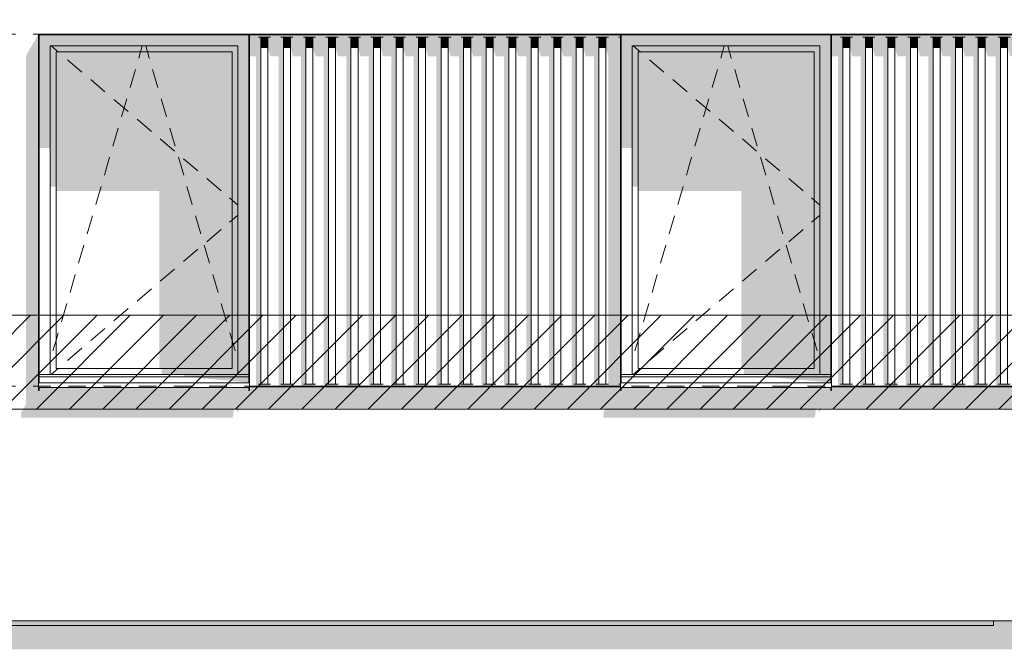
# Model space of a CAD drawing. Header units: millimetres. Extents: x -36476 to 2373, y -53000 to 10500.
# Tile 19 of 68: x -25732 to -21536, y 3438 to 6122. Entities that reach past the tile are written whole.
import ezdxf

# ---------------------------------------------------------------- set-up
doc = ezdxf.new("R2010")
doc.units = ezdxf.units.MM
doc.header["$MEASUREMENT"] = 0
doc.linetypes.add('_TIRET COURT 1', pattern=[150, 75, -75])
for name, color, linetype in [('Nouveau_0', 7, 'Continuous'), ('Nouveau_2D - Dessin général', 7, 'Continuous'), ('Nouveau__Constr - Poutres', 7, 'Continuous'), ('Nouveau__Murs ext - Bardages', 7, 'Continuous'), ('Nouveau__Murs ext - Périphériques', 7, 'Continuous'), ('Nouveau__Sols - Dalles', 7, 'Continuous'), ('Nouveau_Fenêtres Archicad', 7, 'Continuous')]:
    doc.layers.add(name, color=color, linetype=linetype)

# ---------------------------------------------------------------- blocks, each defined once
blk = doc.blocks.new('Élément de coupe_98')
at = {"layer": 'Nouveau__Murs ext - Périphériques', "linetype": 'Continuous', "lineweight": 13}
blk.add_hatch(color=7, dxfattribs=at).paths.add_polyline_path([(-25725.7, 4425.3), (-24825.7, 4425.3), (-24818.7, 4447.5), (-24824.5, 4447.5), (-24814.7, 4465.4), (-24807.7, 4465.4), (-24807.7, 4449.1), (-24804.7, 4449.1), (-24795.3, 4465.4), (-23234.7, 4465.4), (-23245.7, 4445.3), (-23245.7, 4425.3), (-22345.7, 4425.3), (-22338.7, 4447.5), (-22344.5, 4447.5), (-22334.7, 4465.4), (-22327.7, 4465.4), (-22327.7, 4449.1), (-22324.7, 4449.1), (-22315.3, 4465.4), (-20754.7, 4465.4), (-20765.7, 4445.3), (-20765.7, 4425.3), (-19962.5, 4425.3), (-20458.8, 3560), (-18941.4, 3560), (-18941.4, 6060), (-18961.4, 6060), (-18961.4, 4435), (-18981.4, 4435), (-18981.4, 6060), (-18978.9, 6060), (-18978.9, 6121.7), (-18989.4, 6121.7), (-19792.2, 4722.1), (-19792.2, 4540.6), (-19795.2, 4540.6), (-19795.2, 4553.4), (-20689.2, 4553.4), (-20689.2, 4540.6), (-20692.2, 4540.6), (-20692.2, 4557), (-22272.2, 4557), (-22272.2, 4540.6), (-22275.2, 4540.6), (-22275.2, 4553.4), (-23169.2, 4553.4), (-23169.2, 4540.6), (-23172.2, 4540.6), (-23172.2, 4557), (-24752.2, 4557), (-24752.2, 4540.6), (-24755.2, 4540.6), (-24755.2, 4553.4), (-25649.2, 4553.4), (-25649.2, 4540.6), (-25652.2, 4540.6), (-25652.2, 6060), (-25704.7, 5968.4), (-25704.7, 4483.8), (-25725.7, 4445.3)])
h = blk.add_hatch(color=7, dxfattribs=at)
h.paths.add_polyline_path([(-23172.2, 6057), (-24752.2, 6057), (-24752.2, 5965.4), (-24724.6, 5965.4), (-24724.6, 4560), (-24671.1, 4560), (-24663.5, 4568.7), (-24715.1, 4568.7), (-24715.1, 6047.1), (-24663.5, 6047.1), (-24663.5, 5965.4), (-24628.6, 5965.4), (-24628.6, 4560), (-24575.1, 4560), (-24567.5, 4568.7), (-24619.1, 4568.7), (-24619.1, 6047.1), (-24567.5, 6047.1), (-24567.5, 5965.4), (-24532.6, 5965.4), (-24532.6, 4560), (-24479.1, 4560), (-24471.5, 4568.7), (-24523.1, 4568.7), (-24523.1, 6047.1), (-24471.5, 6047.1), (-24471.5, 5965.4), (-24436.6, 5965.4), (-24436.6, 4560), (-24383.1, 4560), (-24375.5, 4568.7), (-24427.1, 4568.7), (-24427.1, 6047.1), (-24375.5, 6047.1), (-24375.5, 5965.4), (-24340.6, 5965.4), (-24340.6, 4560), (-24287.1, 4560), (-24279.5, 4568.7), (-24331.1, 4568.7), (-24331.1, 6047.1), (-24279.5, 6047.1), (-24279.5, 5965.4), (-24244.6, 5965.4), (-24244.6, 4560), (-24191.1, 4560), (-24183.5, 4568.7), (-24235.1, 4568.7), (-24235.1, 6047.1), (-24183.5, 6047.1), (-24183.5, 5965.4), (-24148.6, 5965.4), (-24148.6, 4560), (-24095.1, 4560), (-24087.5, 4568.7), (-24139.1, 4568.7), (-24139.1, 6047.1), (-24087.5, 6047.1), (-24087.5, 5965.4), (-24052.6, 5965.4), (-24052.6, 4560), (-23999.1, 4560), (-23991.5, 4568.7), (-24043.1, 4568.7), (-24043.1, 6047.1), (-23991.5, 6047.1), (-23991.5, 5965.4), (-23956.6, 5965.4), (-23956.6, 4560), (-23903.1, 4560), (-23895.5, 4568.7), (-23947.1, 4568.7), (-23947.1, 6047.1), (-23895.5, 6047.1), (-23895.5, 5965.4), (-23860.6, 5965.4), (-23860.6, 4560), (-23807.1, 4560), (-23799.5, 4568.7), (-23851.1, 4568.7), (-23851.1, 6047.1), (-23799.5, 6047.1), (-23799.5, 5965.4), (-23764.6, 5965.4), (-23764.6, 4560), (-23711.1, 4560), (-23703.5, 4568.7), (-23755.1, 4568.7), (-23755.1, 6047.1), (-23703.5, 6047.1), (-23703.5, 5965.4), (-23668.6, 5965.4), (-23668.6, 4560), (-23615.1, 4560), (-23607.5, 4568.7), (-23659.1, 4568.7), (-23659.1, 6047.1), (-23607.5, 6047.1), (-23607.5, 5965.4), (-23572.6, 5965.4), (-23572.6, 4560), (-23519.1, 4560), (-23511.5, 4568.7), (-23563.1, 4568.7), (-23563.1, 6047.1), (-23511.5, 6047.1), (-23511.5, 5965.4), (-23476.6, 5965.4), (-23476.6, 4560), (-23423.1, 4560), (-23415.5, 4568.7), (-23467.1, 4568.7), (-23467.1, 6047.1), (-23415.5, 6047.1), (-23415.5, 5965.4), (-23380.6, 5965.4), (-23380.6, 4560), (-23327.1, 4560), (-23319.5, 4568.7), (-23371.1, 4568.7), (-23371.1, 6047.1), (-23319.5, 6047.1), (-23319.5, 5965.4), (-23284.6, 5965.4), (-23284.6, 4560), (-23231.1, 4560), (-23224.7, 4567.3), (-23224.7, 4560), (-23172.2, 4560), (-23172.2, 4568.7), (-23179.1, 4568.7), (-23179.1, 6047.1), (-23172.2, 6047.1)])
h.paths.add_polyline_path([(-23223.5, 4568.7), (-23275.1, 4568.7), (-23275.1, 6047.1), (-23223.5, 6047.1)], flags=0)
h = blk.add_hatch(color=7, dxfattribs=at)
h.paths.add_polyline_path([(-22272.2, 6057), (-22272.2, 5965.4), (-22244.6, 5965.4), (-22244.6, 4560), (-22191.1, 4560), (-22183.5, 4568.7), (-22235.1, 4568.7), (-22235.1, 6047.1), (-22183.5, 6047.1), (-22183.5, 5965.4), (-22148.6, 5965.4), (-22148.6, 4560), (-22095.1, 4560), (-22087.5, 4568.7), (-22139.1, 4568.7), (-22139.1, 6047.1), (-22087.5, 6047.1), (-22087.5, 5965.4), (-22052.6, 5965.4), (-22052.6, 4560), (-21999.1, 4560), (-21991.5, 4568.7), (-22043.1, 4568.7), (-22043.1, 6047.1), (-21991.5, 6047.1), (-21991.5, 5965.4), (-21956.6, 5965.4), (-21956.6, 4560), (-21903.1, 4560), (-21895.5, 4568.7), (-21947.1, 4568.7), (-21947.1, 6047.1), (-21895.5, 6047.1), (-21895.5, 5965.4), (-21860.6, 5965.4), (-21860.6, 4560), (-21807.1, 4560), (-21799.5, 4568.7), (-21851.1, 4568.7), (-21851.1, 6047.1), (-21799.5, 6047.1), (-21799.5, 5965.4), (-21764.6, 5965.4), (-21764.6, 4560), (-21711.1, 4560), (-21703.5, 4568.7), (-21755.1, 4568.7), (-21755.1, 6047.1), (-21703.5, 6047.1), (-21703.5, 5965.4), (-21668.6, 5965.4), (-21668.6, 4560), (-21615.1, 4560), (-21607.5, 4568.7), (-21659.1, 4568.7), (-21659.1, 6047.1), (-21607.5, 6047.1), (-21607.5, 5965.4), (-21572.6, 5965.4), (-21572.6, 4560), (-21519.1, 4560), (-21511.5, 4568.7), (-21563.1, 4568.7), (-21563.1, 6047.1), (-21511.5, 6047.1), (-21511.5, 5965.4), (-21476.6, 5965.4), (-21476.6, 4560), (-21423.1, 4560), (-21415.5, 4568.7), (-21467.1, 4568.7), (-21467.1, 6047.1), (-21415.5, 6047.1), (-21415.5, 5965.4), (-21380.6, 5965.4), (-21380.6, 4560), (-21327.1, 4560), (-21319.5, 4568.7), (-21371.1, 4568.7), (-21371.1, 6047.1), (-21319.5, 6047.1), (-21319.5, 5965.4), (-21284.6, 5965.4), (-21284.6, 4560), (-21231.1, 4560), (-21223.5, 4568.7), (-21275.1, 4568.7), (-21275.1, 6047.1), (-21223.5, 6047.1), (-21223.5, 5965.4), (-21188.6, 5965.4), (-21188.6, 4560), (-21135.1, 4560), (-21127.5, 4568.7), (-21179.1, 4568.7), (-21179.1, 6047.1), (-21127.5, 6047.1), (-21127.5, 5965.4), (-21092.6, 5965.4), (-21092.6, 4560), (-21039.1, 4560), (-21031.5, 4568.7), (-21083.1, 4568.7), (-21083.1, 6047.1), (-21031.5, 6047.1), (-21031.5, 5965.4), (-20996.6, 5965.4), (-20996.6, 4560), (-20943.1, 4560), (-20935.5, 4568.7), (-20987.1, 4568.7), (-20987.1, 6047.1), (-20935.5, 6047.1), (-20935.5, 5965.4), (-20900.6, 5965.4), (-20900.6, 4560), (-20847.1, 4560), (-20839.5, 4568.7), (-20891.1, 4568.7), (-20891.1, 6047.1), (-20839.5, 6047.1), (-20839.5, 5965.4), (-20804.6, 5965.4), (-20804.6, 4560), (-20751.1, 4560), (-20744.7, 4567.3), (-20744.7, 4560), (-20692.2, 4560), (-20692.2, 4568.7), (-20699.1, 4568.7), (-20699.1, 6047.1), (-20692.2, 6047.1), (-20692.2, 6057)])
h.paths.add_polyline_path([(-20795.1, 4568.7), (-20795.1, 6047.1), (-20743.5, 6047.1), (-20743.5, 4568.7)], flags=0)
at = {"layer": 'Nouveau__Murs ext - Périphériques', "color": 7, "linetype": 'Continuous', "lineweight": 5}
blk.add_line((-19106.4, 3560), (-26957.6, 3560), dxfattribs=at)
blk = doc.blocks.new('Élément de coupe_104')
at = {"layer": 'Nouveau_0', "linetype": 'Continuous', "lineweight": 13}
blk.add_hatch(color=7, dxfattribs=at).paths.add_polyline_path([(-21332.6, 3560), (-21582.6, 3560), (-21582.6, 3437.9), (-21332.6, 3437.9)])
at = {"layer": 'Nouveau_0', "color": 7, "linetype": 'Continuous', "lineweight": 13}
blk.add_line((-21582.6, 3540), (-21582.6, 3560), dxfattribs=at)
blk = doc.blocks.new('Élément de coupe_114')
at = {"layer": 'Nouveau__Sols - Dalles', "linetype": 'Continuous', "lineweight": 13}
blk.add_hatch(color=7, dxfattribs=at).paths.add_polyline_path([(-26957.6, 3560), (-26957.6, 3540), (-21582.6, 3540), (-21582.6, 3560)])
blk = doc.blocks.new('Élément de coupe_119')
at = {"layer": 'Nouveau_Fenêtres Archicad', "linetype": 'Continuous', "lineweight": 13}
for points in [[(-24755.2, 6057), (-25649.2, 6057), (-25649.2, 6010), (-25602.2, 6010), (-24802.2, 6010), (-24755.2, 6010)], [(-25602.2, 6010), (-25649.2, 6010), (-25649.2, 5574.8), (-25602.2, 5574.8)], [(-25602.2, 5985), (-25577.2, 5985), (-24827.2, 5985), (-24802.2, 5985), (-24802.2, 6010), (-25602.2, 6010)], [(-24802.2, 6010), (-24802.2, 4610), (-24755.2, 4610), (-24755.2, 6010)], [(-25577.2, 5985), (-25602.2, 5985), (-25602.2, 5410), (-25577.2, 5410)], [(-25577.2, 5985), (-25577.2, 5391.7), (-25136.8, 5391.7), (-25136.8, 4635), (-24827.2, 4635), (-24827.2, 5985)], [(-24827.2, 5985), (-24827.2, 4635), (-24802.2, 4635), (-24802.2, 5985)], [(-24802.2, 4635), (-25126.3, 4635), (-25126.3, 4610), (-24802.2, 4610)], [(-25031.1, 4610), (-25031.1, 4600), (-24755.2, 4600), (-24755.2, 4610)], [(-25031.1, 4600), (-24755.2, 4575.3), (-24755.2, 4600)]]:
    blk.add_hatch(color=7, dxfattribs=at).paths.add_polyline_path(points)
at = {"layer": 'Nouveau_Fenêtres Archicad', "color": 7, "linetype": 'Continuous', "lineweight": 13}
for p, q in [((-25602.2, 6010), (-25602.2, 4610)), ((-24802.2, 6010), (-25602.2, 6010)), ((-25597.9, 6010), (-25568.6, 5985)), ((-25216.9, 5985), (-25209.6, 6010)), ((-25187.6, 5985), (-25194.9, 6010)), ((-24802.2, 4610), (-24802.2, 6010)), ((-25577.2, 5985), (-25577.2, 4635)), ((-24827.2, 5985), (-25577.2, 5985)), ((-25568.6, 5985), (-25566.4, 5983.1)), ((-25225, 5957.3), (-25224.7, 5958.2)), ((-25224.7, 5958.2), (-25216.9, 5985)), ((-25179.7, 5958.2), (-25187.6, 5985)), ((-25179.4, 5957.3), (-25179.7, 5958.2)), ((-24827.2, 4635), (-24827.2, 5985)), ((-25528.3, 5950.6), (-25467.4, 5898.7)), ((-25261.6, 5832.5), (-25239.1, 5909.3)), ((-25142.9, 5832.5), (-25165.4, 5909.3)), ((-25429.4, 5866.3), (-25368.5, 5814.4)), ((-25330.5, 5781.9), (-25269.6, 5730)), ((-25298.1, 5707.8), (-25275.6, 5784.5)), ((-25106.3, 5707.8), (-25128.8, 5784.5)), ((-25231.6, 5697.5), (-25170.7, 5645.6)), ((-25334.7, 5583), (-25312.2, 5659.8)), ((-25069.7, 5583), (-25092.2, 5659.8)), ((-25132.7, 5613.2), (-25071.8, 5561.3)), ((-25371.3, 5458.3), (-25348.8, 5535)), ((-25033.2, 5458.3), (-25055.7, 5535)), ((-25033.8, 5528.8), (-24972.9, 5476.9)), ((-24934.9, 5444.5), (-24874, 5392.5)), ((-25407.8, 5333.5), (-25385.3, 5410.3)), ((-24996.6, 5333.5), (-25019.1, 5410.3)), ((-24838.1, 5361.9), (-24827.2, 5352.6)), ((-24827.2, 5352.6), (-24802.2, 5331.3)), ((-24827.2, 5267.4), (-24802.2, 5288.7)), ((-25444.4, 5208.8), (-25421.9, 5285.5)), ((-24960, 5208.8), (-24982.5, 5285.5)), ((-24838.1, 5258.1), (-24827.2, 5267.4)), ((-24934.9, 5175.5), (-24874, 5227.5)), ((-25481, 5084), (-25458.5, 5160.8)), ((-24923.5, 5084), (-24946, 5160.8)), ((-25033.8, 5091.2), (-24972.9, 5143.1)), ((-25517.5, 4959.3), (-25495, 5036)), ((-25132.7, 5006.8), (-25071.8, 5058.7)), ((-24886.9, 4959.3), (-24909.4, 5036)), ((-25231.6, 4922.5), (-25170.7, 4974.4)), ((-25554.1, 4834.5), (-25531.6, 4911.3)), ((-24850.4, 4834.5), (-24872.9, 4911.3)), ((-25330.5, 4838.1), (-25269.6, 4890)), ((-25577.2, 4755.6), (-25568.2, 4786.5)), ((-25429.4, 4753.7), (-25368.5, 4805.6)), ((-24827.2, 4755.6), (-24836.3, 4786.5)), ((-25590.7, 4709.8), (-25577.2, 4755.6)), ((-24813.8, 4709.8), (-24827.2, 4755.6)), ((-25528.3, 4669.4), (-25467.4, 4721.3)), ((-25597.9, 4610), (-25568.6, 4635)), ((-25577.2, 4635), (-24827.2, 4635)), ((-25568.6, 4635), (-25566.4, 4636.9)), ((-25652.2, 4575.3), (-25652.2, 4573.4)), ((-25652.2, 4573.4), (-25652.2, 4553.4)), ((-24752.2, 4573.4), (-25652.2, 4573.4)), ((-24755.2, 4610), (-25649.2, 4610)), ((-24755.2, 4600), (-25649.2, 4600)), ((-24752.2, 4575.3), (-24752.2, 4573.4)), ((-24752.2, 4573.4), (-24752.2, 4553.4)), ((-24752.2, 4553.4), (-25652.2, 4553.4))]:
    blk.add_line(p, q, dxfattribs=at)
blk = doc.blocks.new('Élément de coupe_128')
at = {"layer": 'Nouveau_Fenêtres Archicad', "linetype": 'Continuous', "lineweight": 13}
for points in [[(-23169.2, 6057), (-23169.2, 6010), (-23122.2, 6010), (-22322.2, 6010), (-22275.2, 6010), (-22275.2, 6057)], [(-23122.2, 6010), (-23169.2, 6010), (-23169.2, 5574.8), (-23122.2, 5574.8)], [(-23122.2, 6010), (-23122.2, 5985), (-23097.2, 5985), (-22347.2, 5985), (-22322.2, 5985), (-22322.2, 6010)], [(-22322.2, 6010), (-22322.2, 4610), (-22275.2, 4610), (-22275.2, 6010)], [(-23122.2, 5985), (-23122.2, 5410), (-23097.2, 5410), (-23097.2, 5985)], [(-22347.2, 5985), (-23097.2, 5985), (-23097.2, 5391.7), (-22656.8, 5391.7), (-22656.8, 4635), (-22347.2, 4635)], [(-22347.2, 5985), (-22347.2, 4635), (-22322.2, 4635), (-22322.2, 5985)], [(-22322.2, 4635), (-22646.3, 4635), (-22646.3, 4610), (-22322.2, 4610)], [(-22551.1, 4610), (-22551.1, 4600), (-22275.2, 4600), (-22275.2, 4610)], [(-22551.1, 4600), (-22275.2, 4575.3), (-22275.2, 4600)]]:
    blk.add_hatch(color=7, dxfattribs=at).paths.add_polyline_path(points)
at = {"layer": 'Nouveau_Fenêtres Archicad', "color": 7, "linetype": 'Continuous', "lineweight": 13}
for p, q in [((-23122.2, 6010), (-23122.2, 4610)), ((-22322.2, 6010), (-23122.2, 6010)), ((-23117.9, 6010), (-23088.6, 5985)), ((-22736.9, 5985), (-22729.6, 6010)), ((-22707.6, 5985), (-22714.9, 6010)), ((-22322.2, 4610), (-22322.2, 6010)), ((-23097.2, 5985), (-23097.2, 4635)), ((-22347.2, 5985), (-23097.2, 5985)), ((-23088.6, 5985), (-23086.4, 5983.1)), ((-22745, 5957.3), (-22744.7, 5958.2)), ((-22744.7, 5958.2), (-22736.9, 5985)), ((-22699.7, 5958.2), (-22707.6, 5985)), ((-22699.4, 5957.3), (-22699.7, 5958.2)), ((-22347.2, 4635), (-22347.2, 5985)), ((-23048.3, 5950.6), (-22987.4, 5898.7)), ((-22781.6, 5832.5), (-22759.1, 5909.3)), ((-22662.9, 5832.5), (-22685.4, 5909.3)), ((-22949.4, 5866.3), (-22888.5, 5814.4)), ((-22850.5, 5781.9), (-22789.6, 5730)), ((-22818.1, 5707.8), (-22795.6, 5784.5)), ((-22626.3, 5707.8), (-22648.8, 5784.5)), ((-22751.6, 5697.5), (-22690.7, 5645.6)), ((-22854.7, 5583), (-22832.2, 5659.8)), ((-22589.7, 5583), (-22612.2, 5659.8)), ((-22652.7, 5613.2), (-22591.8, 5561.3)), ((-22891.3, 5458.3), (-22868.8, 5535)), ((-22553.2, 5458.3), (-22575.7, 5535)), ((-22553.8, 5528.8), (-22492.9, 5476.9)), ((-22454.9, 5444.5), (-22394, 5392.5)), ((-22927.8, 5333.5), (-22905.3, 5410.3)), ((-22516.6, 5333.5), (-22539.1, 5410.3)), ((-22358.1, 5361.9), (-22347.2, 5352.6)), ((-22347.2, 5352.6), (-22322.2, 5331.3)), ((-22347.2, 5267.4), (-22322.2, 5288.7)), ((-22964.4, 5208.8), (-22941.9, 5285.5)), ((-22480, 5208.8), (-22502.5, 5285.5)), ((-22358.1, 5258.1), (-22347.2, 5267.4)), ((-22454.9, 5175.5), (-22394, 5227.5)), ((-23001, 5084), (-22978.5, 5160.8)), ((-22443.5, 5084), (-22466, 5160.8)), ((-22553.8, 5091.2), (-22492.9, 5143.1)), ((-23037.5, 4959.3), (-23015, 5036)), ((-22652.7, 5006.8), (-22591.8, 5058.7)), ((-22406.9, 4959.3), (-22429.4, 5036)), ((-22751.6, 4922.5), (-22690.7, 4974.4)), ((-23074.1, 4834.5), (-23051.6, 4911.3)), ((-22370.4, 4834.5), (-22392.9, 4911.3)), ((-22850.5, 4838.1), (-22789.6, 4890)), ((-23097.2, 4755.6), (-23088.2, 4786.5)), ((-22949.4, 4753.7), (-22888.5, 4805.6)), ((-22347.2, 4755.6), (-22356.3, 4786.5)), ((-23110.7, 4709.8), (-23097.2, 4755.6)), ((-22333.8, 4709.8), (-22347.2, 4755.6)), ((-23048.3, 4669.4), (-22987.4, 4721.3)), ((-23117.9, 4610), (-23088.6, 4635)), ((-23097.2, 4635), (-22347.2, 4635)), ((-23088.6, 4635), (-23086.4, 4636.9)), ((-23172.2, 4575.3), (-23172.2, 4573.4)), ((-23172.2, 4573.4), (-23172.2, 4553.4)), ((-22272.2, 4573.4), (-23172.2, 4573.4)), ((-22275.2, 4610), (-23169.2, 4610)), ((-22275.2, 4600), (-23169.2, 4600)), ((-22272.2, 4575.3), (-22272.2, 4573.4)), ((-22272.2, 4573.4), (-22272.2, 4553.4)), ((-22272.2, 4553.4), (-23172.2, 4553.4))]:
    blk.add_line(p, q, dxfattribs=at)
blk = doc.blocks.new('Élément de coupe_141')
at = {"layer": 'Nouveau__Murs ext - Bardages', "color": 7, "linetype": 'Continuous', "lineweight": 13}
for p, q in [((-25652.2, 6060), (-25652.2, 6057)), ((-25652.2, 6060), (-19792.2, 6060)), ((-25649.2, 6057), (-24755.2, 6057)), ((-24752.2, 6057), (-23172.2, 6057)), ((-23169.2, 6057), (-22275.2, 6057)), ((-22272.2, 6057), (-20692.2, 6057)), ((-20689.2, 6057), (-19795.2, 6057)), ((-19792.2, 6060), (-19792.2, 6057))]:
    blk.add_line(p, q, dxfattribs=at)
blk = doc.blocks.new('Élément de coupe_142')
at = {"layer": 'Nouveau__Murs ext - Bardages', "linetype": 'Continuous', "lineweight": 13}
blk.add_hatch(color=7, dxfattribs=at).paths.add_polyline_path([(-25652.2, 4540.6), (-25649.2, 4540.6), (-25649.2, 4553.4), (-25652.2, 4553.4)])
at = {"layer": 'Nouveau__Murs ext - Bardages', "color": 7, "linetype": 'Continuous', "lineweight": 13}
for p, q in [((-25652.2, 6057), (-25649.2, 6057)), ((-25652.2, 4575.3), (-25652.2, 6057)), ((-25649.2, 4575.3), (-25649.2, 6057)), ((-25652.2, 4540.6), (-25652.2, 4553.4)), ((-25652.2, 4540.6), (-25649.2, 4540.6)), ((-25649.2, 4540.6), (-25649.2, 4553.4))]:
    blk.add_line(p, q, dxfattribs=at)
blk = doc.blocks.new('Élément de coupe_143')
at = {"layer": 'Nouveau__Murs ext - Bardages', "color": 7, "linetype": 'Continuous', "lineweight": 13}
for p, q in [((-24755.2, 6057), (-24752.2, 6057)), ((-24755.2, 4575.3), (-24755.2, 6057)), ((-24752.2, 4575.3), (-24752.2, 6057)), ((-24755.2, 4540.6), (-24755.2, 4553.4)), ((-24755.2, 4540.6), (-24752.2, 4540.6)), ((-24752.2, 4540.6), (-24752.2, 4553.4))]:
    blk.add_line(p, q, dxfattribs=at)
blk = doc.blocks.new('Élément de coupe_144')
at = {"layer": 'Nouveau__Murs ext - Bardages', "linetype": 'Continuous', "lineweight": 13}
for points in [[(-23182.2, 4557), (-23172.2, 4557), (-23172.2, 4560), (-23180.6, 4560)], [(-20700.6, 4560), (-20702.2, 4557), (-20692.2, 4557), (-20692.2, 4560)]]:
    blk.add_hatch(color=7, dxfattribs=at).paths.add_polyline_path(points)
at = {"layer": 'Nouveau__Murs ext - Bardages', "color": 7, "linetype": 'Continuous', "lineweight": 13}
for p, q in [((-24752.2, 4560), (-23172.2, 4560)), ((-24752.2, 4557), (-23172.2, 4557)), ((-22272.2, 4560), (-20692.2, 4560)), ((-22272.2, 4557), (-20692.2, 4557))]:
    blk.add_line(p, q, dxfattribs=at)
blk = doc.blocks.new('Élément de coupe_145')
at = {"layer": 'Nouveau__Murs ext - Bardages', "linetype": 'Continuous', "lineweight": 13}
blk.add_hatch(color=7, dxfattribs=at).paths.add_polyline_path([(-23172.2, 4540.6), (-23169.2, 4540.6), (-23169.2, 4553.4), (-23172.2, 4553.4)])
at = {"layer": 'Nouveau__Murs ext - Bardages', "color": 7, "linetype": 'Continuous', "lineweight": 13}
for p, q in [((-23172.2, 6057), (-23169.2, 6057)), ((-23172.2, 4575.3), (-23172.2, 6057)), ((-23169.2, 4575.3), (-23169.2, 6057)), ((-23172.2, 4540.6), (-23172.2, 4553.4)), ((-23172.2, 4540.6), (-23169.2, 4540.6)), ((-23169.2, 4540.6), (-23169.2, 4553.4))]:
    blk.add_line(p, q, dxfattribs=at)
blk = doc.blocks.new('Élément de coupe_146')
at = {"layer": 'Nouveau__Murs ext - Bardages', "color": 7, "linetype": 'Continuous', "lineweight": 13}
for p, q in [((-22275.2, 6057), (-22272.2, 6057)), ((-22275.2, 4575.3), (-22275.2, 6057)), ((-22272.2, 4575.3), (-22272.2, 6057)), ((-22275.2, 4540.6), (-22275.2, 4553.4)), ((-22275.2, 4540.6), (-22272.2, 4540.6)), ((-22272.2, 4540.6), (-22272.2, 4553.4))]:
    blk.add_line(p, q, dxfattribs=at)
blk = doc.blocks.new('Élément de coupe_149')
at = {"layer": 'Nouveau__Murs ext - Bardages', "linetype": 'Continuous', "lineweight": 13}
for points in [[(-24704.3, 6047.1), (-24715.1, 6047.1), (-24715.1, 4568.7), (-24704.3, 4568.7)], [(-24674.3, 6047.1), (-24704.3, 6047.1), (-24704.3, 6000.8), (-24674.3, 6000.8)], [(-24674.3, 6000.8), (-24663.5, 5965.4), (-24663.5, 6047.1), (-24674.3, 6047.1)], [(-24608.3, 6047.1), (-24619.1, 6047.1), (-24619.1, 4568.7), (-24608.3, 4568.7)], [(-24578.3, 6047.1), (-24608.3, 6047.1), (-24608.3, 6000.8), (-24578.3, 6000.8)], [(-24567.5, 6047.1), (-24578.3, 6047.1), (-24578.3, 6000.8), (-24567.5, 5965.4)], [(-24512.3, 6047.1), (-24523.1, 6047.1), (-24523.1, 4568.7), (-24512.3, 4568.7)], [(-24482.3, 6047.1), (-24512.3, 6047.1), (-24512.3, 6000.8), (-24482.3, 6000.8)], [(-24482.3, 6000.8), (-24471.5, 5965.4), (-24471.5, 6047.1), (-24482.3, 6047.1)], [(-24416.3, 6047.1), (-24427.1, 6047.1), (-24427.1, 4568.7), (-24416.3, 4568.7)], [(-24386.3, 6047.1), (-24416.3, 6047.1), (-24416.3, 6000.8), (-24386.3, 6000.8)], [(-24386.3, 6000.8), (-24375.5, 5965.4), (-24375.5, 6047.1), (-24386.3, 6047.1)], [(-24320.3, 6047.1), (-24331.1, 6047.1), (-24331.1, 4568.7), (-24320.3, 4568.7)], [(-24290.3, 6047.1), (-24320.3, 6047.1), (-24320.3, 6000.8), (-24290.3, 6000.8)], [(-24290.3, 6000.8), (-24279.5, 5965.4), (-24279.5, 6047.1), (-24290.3, 6047.1)], [(-24224.3, 6047.1), (-24235.1, 6047.1), (-24235.1, 4568.7), (-24224.3, 4568.7)], [(-24194.3, 6047.1), (-24224.3, 6047.1), (-24224.3, 6000.8), (-24194.3, 6000.8)], [(-24194.3, 6000.8), (-24183.5, 5965.4), (-24183.5, 6047.1), (-24194.3, 6047.1)], [(-24128.3, 6047.1), (-24139.1, 6047.1), (-24139.1, 4568.7), (-24128.3, 4568.7)], [(-24098.3, 6047.1), (-24128.3, 6047.1), (-24128.3, 6000.8), (-24098.3, 6000.8)], [(-24098.3, 6000.8), (-24087.5, 5965.4), (-24087.5, 6047.1), (-24098.3, 6047.1)], [(-24032.3, 6047.1), (-24043.1, 6047.1), (-24043.1, 4568.7), (-24032.3, 4568.7)], [(-24002.3, 6047.1), (-24032.3, 6047.1), (-24032.3, 6000.8), (-24002.3, 6000.8)], [(-24002.3, 6000.8), (-23991.5, 5965.4), (-23991.5, 6047.1), (-24002.3, 6047.1)], [(-23936.3, 6047.1), (-23947.1, 6047.1), (-23947.1, 4568.7), (-23936.3, 4568.7)], [(-23906.3, 6047.1), (-23936.3, 6047.1), (-23936.3, 6000.8), (-23906.3, 6000.8)], [(-23895.5, 6047.1), (-23906.3, 6047.1), (-23906.3, 6000.8), (-23895.5, 5965.4)], [(-23840.3, 6047.1), (-23851.1, 6047.1), (-23851.1, 4568.7), (-23840.3, 4568.7)], [(-23810.3, 6047.1), (-23840.3, 6047.1), (-23840.3, 6000.8), (-23810.3, 6000.8)], [(-23810.3, 6000.8), (-23799.5, 5965.4), (-23799.5, 6047.1), (-23810.3, 6047.1)], [(-23744.3, 6047.1), (-23755.1, 6047.1), (-23755.1, 4568.7), (-23744.3, 4568.7)], [(-23714.3, 6047.1), (-23744.3, 6047.1), (-23744.3, 6000.8), (-23714.3, 6000.8)], [(-23714.3, 6000.8), (-23703.5, 5965.4), (-23703.5, 6047.1), (-23714.3, 6047.1)], [(-23648.3, 6047.1), (-23659.1, 6047.1), (-23659.1, 4568.7), (-23648.3, 4568.7)], [(-23618.3, 6047.1), (-23648.3, 6047.1), (-23648.3, 6000.8), (-23618.3, 6000.8)], [(-23607.5, 6047.1), (-23618.3, 6047.1), (-23618.3, 6000.8), (-23607.5, 5965.4)], [(-23552.3, 6047.1), (-23563.1, 6047.1), (-23563.1, 4568.7), (-23552.3, 4568.7)], [(-23522.3, 6047.1), (-23552.3, 6047.1), (-23552.3, 6000.8), (-23522.3, 6000.8)], [(-23511.5, 6047.1), (-23522.3, 6047.1), (-23522.3, 6000.8), (-23511.5, 5965.4)], [(-23456.3, 6047.1), (-23467.1, 6047.1), (-23467.1, 4568.7), (-23456.3, 4568.7)], [(-23426.3, 6047.1), (-23456.3, 6047.1), (-23456.3, 6000.8), (-23426.3, 6000.8)], [(-23415.5, 6047.1), (-23426.3, 6047.1), (-23426.3, 6000.8), (-23415.5, 5965.4)], [(-23360.3, 6047.1), (-23371.1, 6047.1), (-23371.1, 4568.7), (-23360.3, 4568.7)], [(-23330.3, 6047.1), (-23360.3, 6047.1), (-23360.3, 6000.8), (-23330.3, 6000.8)], [(-23330.3, 6000.8), (-23319.5, 5965.4), (-23319.5, 6047.1), (-23330.3, 6047.1)], [(-23264.3, 6047.1), (-23275.1, 6047.1), (-23275.1, 4568.7), (-23264.3, 4568.7)], [(-23234.3, 6047.1), (-23264.3, 6047.1), (-23264.3, 6000.8), (-23234.3, 6000.8)], [(-23223.5, 6047.1), (-23234.3, 6047.1), (-23234.3, 6000.8), (-23223.9, 5966.9), (-23223.9, 4568.7), (-23223.5, 4568.7)], [(-23172.2, 6047.1), (-23179.1, 6047.1), (-23179.1, 4568.7), (-23172.2, 4568.7)]]:
    blk.add_hatch(color=7, dxfattribs=at).paths.add_polyline_path(points)
at = {"layer": 'Nouveau__Murs ext - Bardages', "color": 7, "linetype": 'Continuous', "lineweight": 13}
for p, q in [((-24715.1, 6047.1), (-24704.3, 6047.1)), ((-24704.3, 4568.7), (-24704.3, 6047.1)), ((-24704.3, 6047.1), (-24674.3, 6047.1)), ((-24674.3, 4568.7), (-24674.3, 6047.1)), ((-24674.3, 6047.1), (-24663.5, 6047.1)), ((-24619.1, 6047.1), (-24608.3, 6047.1)), ((-24608.3, 4568.7), (-24608.3, 6047.1)), ((-24608.3, 6047.1), (-24578.3, 6047.1)), ((-24578.3, 4568.7), (-24578.3, 6047.1)), ((-24578.3, 6047.1), (-24567.5, 6047.1)), ((-24523.1, 6047.1), (-24512.3, 6047.1)), ((-24512.3, 4568.7), (-24512.3, 6047.1)), ((-24512.3, 6047.1), (-24482.3, 6047.1)), ((-24482.3, 4568.7), (-24482.3, 6047.1)), ((-24482.3, 6047.1), (-24471.5, 6047.1)), ((-24427.1, 6047.1), (-24416.3, 6047.1)), ((-24416.3, 4568.7), (-24416.3, 6047.1)), ((-24416.3, 6047.1), (-24386.3, 6047.1)), ((-24386.3, 4568.7), (-24386.3, 6047.1)), ((-24386.3, 6047.1), (-24375.5, 6047.1)), ((-24331.1, 6047.1), (-24320.3, 6047.1)), ((-24320.3, 4568.7), (-24320.3, 6047.1)), ((-24320.3, 6047.1), (-24290.3, 6047.1)), ((-24290.3, 4568.7), (-24290.3, 6047.1)), ((-24290.3, 6047.1), (-24279.5, 6047.1)), ((-24235.1, 6047.1), (-24224.3, 6047.1)), ((-24224.3, 4568.7), (-24224.3, 6047.1)), ((-24224.3, 6047.1), (-24194.3, 6047.1)), ((-24194.3, 4568.7), (-24194.3, 6047.1)), ((-24194.3, 6047.1), (-24183.5, 6047.1)), ((-24139.1, 6047.1), (-24128.3, 6047.1)), ((-24128.3, 4568.7), (-24128.3, 6047.1)), ((-24128.3, 6047.1), (-24098.3, 6047.1)), ((-24098.3, 4568.7), (-24098.3, 6047.1)), ((-24098.3, 6047.1), (-24087.5, 6047.1)), ((-24043.1, 6047.1), (-24032.3, 6047.1)), ((-24032.3, 4568.7), (-24032.3, 6047.1)), ((-24032.3, 6047.1), (-24002.3, 6047.1)), ((-24002.3, 4568.7), (-24002.3, 6047.1)), ((-24002.3, 6047.1), (-23991.5, 6047.1)), ((-23947.1, 6047.1), (-23936.3, 6047.1)), ((-23936.3, 4568.7), (-23936.3, 6047.1)), ((-23936.3, 6047.1), (-23906.3, 6047.1)), ((-23906.3, 4568.7), (-23906.3, 6047.1)), ((-23906.3, 6047.1), (-23895.5, 6047.1)), ((-23851.1, 6047.1), (-23840.3, 6047.1)), ((-23840.3, 4568.7), (-23840.3, 6047.1)), ((-23840.3, 6047.1), (-23810.3, 6047.1)), ((-23810.3, 4568.7), (-23810.3, 6047.1)), ((-23810.3, 6047.1), (-23799.5, 6047.1)), ((-23755.1, 6047.1), (-23744.3, 6047.1)), ((-23744.3, 4568.7), (-23744.3, 6047.1)), ((-23744.3, 6047.1), (-23714.3, 6047.1)), ((-23714.3, 4568.7), (-23714.3, 6047.1)), ((-23714.3, 6047.1), (-23703.5, 6047.1)), ((-23659.1, 6047.1), (-23648.3, 6047.1)), ((-23648.3, 4568.7), (-23648.3, 6047.1)), ((-23648.3, 6047.1), (-23618.3, 6047.1)), ((-23618.3, 4568.7), (-23618.3, 6047.1)), ((-23618.3, 6047.1), (-23607.5, 6047.1)), ((-23563.1, 6047.1), (-23552.3, 6047.1)), ((-23552.3, 4568.7), (-23552.3, 6047.1)), ((-23552.3, 6047.1), (-23522.3, 6047.1)), ((-23522.3, 4568.7), (-23522.3, 6047.1)), ((-23522.3, 6047.1), (-23511.5, 6047.1)), ((-23467.1, 6047.1), (-23456.3, 6047.1)), ((-23456.3, 4568.7), (-23456.3, 6047.1)), ((-23456.3, 6047.1), (-23426.3, 6047.1)), ((-23426.3, 4568.7), (-23426.3, 6047.1)), ((-23426.3, 6047.1), (-23415.5, 6047.1)), ((-23371.1, 6047.1), (-23360.3, 6047.1)), ((-23360.3, 4568.7), (-23360.3, 6047.1)), ((-23360.3, 6047.1), (-23330.3, 6047.1)), ((-23330.3, 4568.7), (-23330.3, 6047.1)), ((-23330.3, 6047.1), (-23319.5, 6047.1)), ((-23275.1, 6047.1), (-23264.3, 6047.1)), ((-23264.3, 4568.7), (-23264.3, 6047.1)), ((-23264.3, 6047.1), (-23234.3, 6047.1)), ((-23234.3, 4568.7), (-23234.3, 6047.1)), ((-23234.3, 6047.1), (-23223.5, 6047.1)), ((-23179.1, 6047.1), (-23172.2, 6047.1)), ((-24704.3, 4568.7), (-24715.1, 4568.7)), ((-24674.3, 4568.7), (-24704.3, 4568.7)), ((-24663.5, 4568.7), (-24674.3, 4568.7)), ((-24608.3, 4568.7), (-24619.1, 4568.7)), ((-24578.3, 4568.7), (-24608.3, 4568.7)), ((-24567.5, 4568.7), (-24578.3, 4568.7)), ((-24512.3, 4568.7), (-24523.1, 4568.7)), ((-24482.3, 4568.7), (-24512.3, 4568.7)), ((-24471.5, 4568.7), (-24482.3, 4568.7)), ((-24416.3, 4568.7), (-24427.1, 4568.7)), ((-24386.3, 4568.7), (-24416.3, 4568.7)), ((-24375.5, 4568.7), (-24386.3, 4568.7)), ((-24320.3, 4568.7), (-24331.1, 4568.7)), ((-24290.3, 4568.7), (-24320.3, 4568.7)), ((-24279.5, 4568.7), (-24290.3, 4568.7)), ((-24224.3, 4568.7), (-24235.1, 4568.7)), ((-24194.3, 4568.7), (-24224.3, 4568.7)), ((-24183.5, 4568.7), (-24194.3, 4568.7)), ((-24128.3, 4568.7), (-24139.1, 4568.7)), ((-24098.3, 4568.7), (-24128.3, 4568.7)), ((-24087.5, 4568.7), (-24098.3, 4568.7)), ((-24032.3, 4568.7), (-24043.1, 4568.7)), ((-24002.3, 4568.7), (-24032.3, 4568.7)), ((-23991.5, 4568.7), (-24002.3, 4568.7)), ((-23936.3, 4568.7), (-23947.1, 4568.7)), ((-23906.3, 4568.7), (-23936.3, 4568.7)), ((-23895.5, 4568.7), (-23906.3, 4568.7)), ((-23840.3, 4568.7), (-23851.1, 4568.7)), ((-23810.3, 4568.7), (-23840.3, 4568.7)), ((-23799.5, 4568.7), (-23810.3, 4568.7)), ((-23744.3, 4568.7), (-23755.1, 4568.7)), ((-23714.3, 4568.7), (-23744.3, 4568.7)), ((-23703.5, 4568.7), (-23714.3, 4568.7)), ((-23648.3, 4568.7), (-23659.1, 4568.7)), ((-23618.3, 4568.7), (-23648.3, 4568.7)), ((-23607.5, 4568.7), (-23618.3, 4568.7)), ((-23552.3, 4568.7), (-23563.1, 4568.7)), ((-23522.3, 4568.7), (-23552.3, 4568.7)), ((-23511.5, 4568.7), (-23522.3, 4568.7)), ((-23456.3, 4568.7), (-23467.1, 4568.7)), ((-23426.3, 4568.7), (-23456.3, 4568.7)), ((-23415.5, 4568.7), (-23426.3, 4568.7)), ((-23360.3, 4568.7), (-23371.1, 4568.7)), ((-23330.3, 4568.7), (-23360.3, 4568.7)), ((-23319.5, 4568.7), (-23330.3, 4568.7)), ((-23264.3, 4568.7), (-23275.1, 4568.7)), ((-23234.3, 4568.7), (-23264.3, 4568.7)), ((-23223.5, 4568.7), (-23234.3, 4568.7)), ((-23172.2, 4568.7), (-23179.1, 4568.7))]:
    blk.add_line(p, q, dxfattribs=at)
blk = doc.blocks.new('Élément de coupe_150')
at = {"layer": 'Nouveau__Murs ext - Bardages', "linetype": 'Continuous', "lineweight": 13}
for points in [[(-22224.3, 6047.1), (-22235.1, 6047.1), (-22235.1, 4568.7), (-22224.3, 4568.7)], [(-22194.3, 6047.1), (-22224.3, 6047.1), (-22224.3, 6000.8), (-22194.3, 6000.8)], [(-22194.3, 6000.8), (-22183.5, 5965.4), (-22183.5, 6047.1), (-22194.3, 6047.1)], [(-22128.3, 6047.1), (-22139.1, 6047.1), (-22139.1, 4568.7), (-22128.3, 4568.7)], [(-22098.3, 6047.1), (-22128.3, 6047.1), (-22128.3, 6000.8), (-22098.3, 6000.8)], [(-22087.5, 6047.1), (-22098.3, 6047.1), (-22098.3, 6000.8), (-22087.5, 5965.4)], [(-22032.3, 6047.1), (-22043.1, 6047.1), (-22043.1, 4568.7), (-22032.3, 4568.7)], [(-22002.3, 6047.1), (-22032.3, 6047.1), (-22032.3, 6000.8), (-22002.3, 6000.8)], [(-22002.3, 6000.8), (-21991.5, 5965.4), (-21991.5, 6047.1), (-22002.3, 6047.1)], [(-21936.3, 6047.1), (-21947.1, 6047.1), (-21947.1, 4568.7), (-21936.3, 4568.7)], [(-21906.3, 6047.1), (-21936.3, 6047.1), (-21936.3, 6000.8), (-21906.3, 6000.8)], [(-21906.3, 6000.8), (-21895.5, 5965.4), (-21895.5, 6047.1), (-21906.3, 6047.1)], [(-21840.3, 6047.1), (-21851.1, 6047.1), (-21851.1, 4568.7), (-21840.3, 4568.7)], [(-21810.3, 6047.1), (-21840.3, 6047.1), (-21840.3, 6000.8), (-21810.3, 6000.8)], [(-21799.5, 6047.1), (-21810.3, 6047.1), (-21810.3, 6000.8), (-21799.5, 5965.4)], [(-21744.3, 6047.1), (-21755.1, 6047.1), (-21755.1, 4568.7), (-21744.3, 4568.7)], [(-21714.3, 6047.1), (-21744.3, 6047.1), (-21744.3, 6000.8), (-21714.3, 6000.8)], [(-21714.3, 6000.8), (-21703.5, 5965.4), (-21703.5, 6047.1), (-21714.3, 6047.1)], [(-21648.3, 6047.1), (-21659.1, 6047.1), (-21659.1, 4568.7), (-21648.3, 4568.7)], [(-21618.3, 6047.1), (-21648.3, 6047.1), (-21648.3, 6000.8), (-21618.3, 6000.8)], [(-21618.3, 6000.8), (-21607.5, 5965.4), (-21607.5, 6047.1), (-21618.3, 6047.1)], [(-21552.3, 6047.1), (-21563.1, 6047.1), (-21563.1, 4568.7), (-21552.3, 4568.7)], [(-21522.3, 6047.1), (-21552.3, 6047.1), (-21552.3, 6000.8), (-21522.3, 6000.8)], [(-21511.5, 6047.1), (-21522.3, 6047.1), (-21522.3, 6000.8), (-21511.5, 5965.4)], [(-21456.3, 6047.1), (-21467.1, 6047.1), (-21467.1, 4568.7), (-21456.3, 4568.7)], [(-21426.3, 6047.1), (-21456.3, 6047.1), (-21456.3, 6000.8), (-21426.3, 6000.8)], [(-21426.3, 6000.8), (-21415.5, 5965.4), (-21415.5, 6047.1), (-21426.3, 6047.1)], [(-21360.3, 6047.1), (-21371.1, 6047.1), (-21371.1, 4568.7), (-21360.3, 4568.7)], [(-21330.3, 6047.1), (-21360.3, 6047.1), (-21360.3, 6000.8), (-21330.3, 6000.8)], [(-21330.3, 6000.8), (-21319.5, 5965.4), (-21319.5, 6047.1), (-21330.3, 6047.1)], [(-21264.3, 6047.1), (-21275.1, 6047.1), (-21275.1, 4568.7), (-21264.3, 4568.7)], [(-21234.3, 6047.1), (-21264.3, 6047.1), (-21264.3, 6000.8), (-21234.3, 6000.8)], [(-21234.3, 6000.8), (-21223.5, 5965.4), (-21223.5, 6047.1), (-21234.3, 6047.1)], [(-21168.3, 6047.1), (-21179.1, 6047.1), (-21179.1, 4568.7), (-21168.3, 4568.7)], [(-21138.3, 6047.1), (-21168.3, 6047.1), (-21168.3, 6000.8), (-21138.3, 6000.8)], [(-21127.5, 6047.1), (-21138.3, 6047.1), (-21138.3, 6000.8), (-21127.5, 5965.4)], [(-21072.3, 6047.1), (-21083.1, 6047.1), (-21083.1, 4568.7), (-21072.3, 4568.7)], [(-21042.3, 6047.1), (-21072.3, 6047.1), (-21072.3, 6000.8), (-21042.3, 6000.8)], [(-21042.3, 6000.8), (-21031.5, 5965.4), (-21031.5, 6047.1), (-21042.3, 6047.1)], [(-20976.3, 6047.1), (-20987.1, 6047.1), (-20987.1, 4568.7), (-20976.3, 4568.7)], [(-20946.3, 6047.1), (-20976.3, 6047.1), (-20976.3, 6000.8), (-20946.3, 6000.8)], [(-20946.3, 6000.8), (-20935.5, 5965.4), (-20935.5, 6047.1), (-20946.3, 6047.1)], [(-20880.3, 6047.1), (-20891.1, 6047.1), (-20891.1, 4568.7), (-20880.3, 4568.7)], [(-20850.3, 6047.1), (-20880.3, 6047.1), (-20880.3, 6000.8), (-20850.3, 6000.8)], [(-20850.3, 6000.8), (-20839.5, 5965.4), (-20839.5, 6047.1), (-20850.3, 6047.1)], [(-20784.3, 6047.1), (-20795.1, 6047.1), (-20795.1, 4568.7), (-20784.3, 4568.7)], [(-20754.3, 6047.1), (-20784.3, 6047.1), (-20784.3, 6000.8), (-20754.3, 6000.8)], [(-20754.3, 6000.8), (-20743.9, 5966.9), (-20743.9, 4568.7), (-20743.5, 4568.7), (-20743.5, 6047.1), (-20754.3, 6047.1)], [(-20692.2, 6047.1), (-20699.1, 6047.1), (-20699.1, 4568.7), (-20692.2, 4568.7)]]:
    blk.add_hatch(color=7, dxfattribs=at).paths.add_polyline_path(points)
at = {"layer": 'Nouveau__Murs ext - Bardages', "color": 7, "linetype": 'Continuous', "lineweight": 13}
for p, q in [((-22235.1, 6047.1), (-22224.3, 6047.1)), ((-22224.3, 4568.7), (-22224.3, 6047.1)), ((-22224.3, 6047.1), (-22194.3, 6047.1)), ((-22194.3, 4568.7), (-22194.3, 6047.1)), ((-22194.3, 6047.1), (-22183.5, 6047.1)), ((-22139.1, 6047.1), (-22128.3, 6047.1)), ((-22128.3, 4568.7), (-22128.3, 6047.1)), ((-22128.3, 6047.1), (-22098.3, 6047.1)), ((-22098.3, 4568.7), (-22098.3, 6047.1)), ((-22098.3, 6047.1), (-22087.5, 6047.1)), ((-22043.1, 6047.1), (-22032.3, 6047.1)), ((-22032.3, 4568.7), (-22032.3, 6047.1)), ((-22032.3, 6047.1), (-22002.3, 6047.1)), ((-22002.3, 4568.7), (-22002.3, 6047.1)), ((-22002.3, 6047.1), (-21991.5, 6047.1)), ((-21947.1, 6047.1), (-21936.3, 6047.1)), ((-21936.3, 4568.7), (-21936.3, 6047.1)), ((-21936.3, 6047.1), (-21906.3, 6047.1)), ((-21906.3, 4568.7), (-21906.3, 6047.1)), ((-21906.3, 6047.1), (-21895.5, 6047.1)), ((-21851.1, 6047.1), (-21840.3, 6047.1)), ((-21840.3, 4568.7), (-21840.3, 6047.1)), ((-21840.3, 6047.1), (-21810.3, 6047.1)), ((-21810.3, 4568.7), (-21810.3, 6047.1)), ((-21810.3, 6047.1), (-21799.5, 6047.1)), ((-21755.1, 6047.1), (-21744.3, 6047.1)), ((-21744.3, 4568.7), (-21744.3, 6047.1)), ((-21744.3, 6047.1), (-21714.3, 6047.1)), ((-21714.3, 4568.7), (-21714.3, 6047.1)), ((-21714.3, 6047.1), (-21703.5, 6047.1)), ((-21659.1, 6047.1), (-21648.3, 6047.1)), ((-21648.3, 4568.7), (-21648.3, 6047.1)), ((-21648.3, 6047.1), (-21618.3, 6047.1)), ((-21618.3, 4568.7), (-21618.3, 6047.1)), ((-21618.3, 6047.1), (-21607.5, 6047.1)), ((-21563.1, 6047.1), (-21552.3, 6047.1)), ((-21552.3, 4568.7), (-21552.3, 6047.1)), ((-21552.3, 6047.1), (-21522.3, 6047.1)), ((-21522.3, 4568.7), (-21522.3, 6047.1)), ((-21522.3, 6047.1), (-21511.5, 6047.1)), ((-21467.1, 6047.1), (-21456.3, 6047.1)), ((-21456.3, 4568.7), (-21456.3, 6047.1)), ((-21456.3, 6047.1), (-21426.3, 6047.1)), ((-21426.3, 4568.7), (-21426.3, 6047.1)), ((-21426.3, 6047.1), (-21415.5, 6047.1)), ((-21371.1, 6047.1), (-21360.3, 6047.1)), ((-21360.3, 4568.7), (-21360.3, 6047.1)), ((-21360.3, 6047.1), (-21330.3, 6047.1)), ((-21330.3, 4568.7), (-21330.3, 6047.1)), ((-21330.3, 6047.1), (-21319.5, 6047.1)), ((-21275.1, 6047.1), (-21264.3, 6047.1)), ((-21264.3, 4568.7), (-21264.3, 6047.1)), ((-21264.3, 6047.1), (-21234.3, 6047.1)), ((-21234.3, 4568.7), (-21234.3, 6047.1)), ((-21234.3, 6047.1), (-21223.5, 6047.1)), ((-21179.1, 6047.1), (-21168.3, 6047.1)), ((-21168.3, 4568.7), (-21168.3, 6047.1)), ((-21168.3, 6047.1), (-21138.3, 6047.1)), ((-21138.3, 4568.7), (-21138.3, 6047.1)), ((-21138.3, 6047.1), (-21127.5, 6047.1)), ((-21083.1, 6047.1), (-21072.3, 6047.1)), ((-21072.3, 4568.7), (-21072.3, 6047.1)), ((-21072.3, 6047.1), (-21042.3, 6047.1)), ((-21042.3, 4568.7), (-21042.3, 6047.1)), ((-21042.3, 6047.1), (-21031.5, 6047.1)), ((-20987.1, 6047.1), (-20976.3, 6047.1)), ((-20976.3, 4568.7), (-20976.3, 6047.1)), ((-20976.3, 6047.1), (-20946.3, 6047.1)), ((-20946.3, 4568.7), (-20946.3, 6047.1)), ((-20946.3, 6047.1), (-20935.5, 6047.1)), ((-20891.1, 6047.1), (-20880.3, 6047.1)), ((-20880.3, 4568.7), (-20880.3, 6047.1)), ((-20880.3, 6047.1), (-20850.3, 6047.1)), ((-20850.3, 4568.7), (-20850.3, 6047.1)), ((-20850.3, 6047.1), (-20839.5, 6047.1)), ((-20795.1, 6047.1), (-20784.3, 6047.1)), ((-20784.3, 4568.7), (-20784.3, 6047.1)), ((-20784.3, 6047.1), (-20754.3, 6047.1)), ((-20754.3, 4568.7), (-20754.3, 6047.1)), ((-20754.3, 6047.1), (-20743.5, 6047.1)), ((-20699.1, 6047.1), (-20692.2, 6047.1)), ((-22224.3, 4568.7), (-22235.1, 4568.7)), ((-22194.3, 4568.7), (-22224.3, 4568.7)), ((-22183.5, 4568.7), (-22194.3, 4568.7)), ((-22128.3, 4568.7), (-22139.1, 4568.7)), ((-22098.3, 4568.7), (-22128.3, 4568.7)), ((-22087.5, 4568.7), (-22098.3, 4568.7)), ((-22032.3, 4568.7), (-22043.1, 4568.7)), ((-22002.3, 4568.7), (-22032.3, 4568.7)), ((-21991.5, 4568.7), (-22002.3, 4568.7)), ((-21936.3, 4568.7), (-21947.1, 4568.7)), ((-21906.3, 4568.7), (-21936.3, 4568.7)), ((-21895.5, 4568.7), (-21906.3, 4568.7)), ((-21840.3, 4568.7), (-21851.1, 4568.7)), ((-21810.3, 4568.7), (-21840.3, 4568.7)), ((-21799.5, 4568.7), (-21810.3, 4568.7)), ((-21744.3, 4568.7), (-21755.1, 4568.7)), ((-21714.3, 4568.7), (-21744.3, 4568.7)), ((-21703.5, 4568.7), (-21714.3, 4568.7)), ((-21648.3, 4568.7), (-21659.1, 4568.7)), ((-21618.3, 4568.7), (-21648.3, 4568.7)), ((-21607.5, 4568.7), (-21618.3, 4568.7)), ((-21552.3, 4568.7), (-21563.1, 4568.7)), ((-21522.3, 4568.7), (-21552.3, 4568.7)), ((-21511.5, 4568.7), (-21522.3, 4568.7)), ((-21456.3, 4568.7), (-21467.1, 4568.7)), ((-21426.3, 4568.7), (-21456.3, 4568.7)), ((-21415.5, 4568.7), (-21426.3, 4568.7)), ((-21360.3, 4568.7), (-21371.1, 4568.7)), ((-21330.3, 4568.7), (-21360.3, 4568.7)), ((-21319.5, 4568.7), (-21330.3, 4568.7)), ((-21264.3, 4568.7), (-21275.1, 4568.7)), ((-21234.3, 4568.7), (-21264.3, 4568.7)), ((-21223.5, 4568.7), (-21234.3, 4568.7)), ((-21168.3, 4568.7), (-21179.1, 4568.7)), ((-21138.3, 4568.7), (-21168.3, 4568.7)), ((-21127.5, 4568.7), (-21138.3, 4568.7)), ((-21072.3, 4568.7), (-21083.1, 4568.7)), ((-21042.3, 4568.7), (-21072.3, 4568.7)), ((-21031.5, 4568.7), (-21042.3, 4568.7)), ((-20976.3, 4568.7), (-20987.1, 4568.7)), ((-20946.3, 4568.7), (-20976.3, 4568.7)), ((-20935.5, 4568.7), (-20946.3, 4568.7)), ((-20880.3, 4568.7), (-20891.1, 4568.7)), ((-20850.3, 4568.7), (-20880.3, 4568.7)), ((-20839.5, 4568.7), (-20850.3, 4568.7)), ((-20784.3, 4568.7), (-20795.1, 4568.7)), ((-20754.3, 4568.7), (-20784.3, 4568.7)), ((-20743.5, 4568.7), (-20754.3, 4568.7)), ((-20692.2, 4568.7), (-20699.1, 4568.7))]:
    blk.add_line(p, q, dxfattribs=at)
blk = doc.blocks.new('Élément de coupe_183')
at = {"layer": 'Nouveau__Constr - Poutres', "linetype": 'Continuous', "lineweight": 13}
blk.add_hatch(color=7, dxfattribs=at).paths.add_polyline_path([(-26957.6, 3540), (-26957.6, 3437.9), (-21582.6, 3437.9), (-21582.6, 3540)])
at = {"layer": 'Nouveau__Constr - Poutres', "color": 7, "linetype": 'Continuous', "lineweight": 13}
blk.add_line((-26957.6, 3540), (-21582.6, 3540), dxfattribs=at)

msp = doc.modelspace()

# ---------------------------------------------------------------- hatches: boundary and pattern name
at = {"layer": 'Nouveau_0', "linetype": 'Continuous', "lineweight": 0}
h = msp.add_hatch(dxfattribs=at)
h.set_pattern_fill('Blocs_maçonnerie', color=112, style=0, pattern_type=2)
h.set_pattern_definition([(45, (0, 0), (-70.71068, 70.71068), [])])
h.paths.add_polyline_path([(-28078.7, 4861.7), (-10394.7, 4861.7), (-10394.7, 4461.7), (-28078.7, 4461.7)])

# ---------------------------------------------------------------- linework, layer by layer
at = {"layer": 'Nouveau_0', "color": 112, "linetype": 'Continuous', "lineweight": 0, "flags": 128}
msp.add_lwpolyline([(-28078.7, 4861.7), (-10394.7, 4861.7), (-10394.7, 4461.7), (-28078.7, 4461.7)], close=True, dxfattribs=at)
at = {"layer": 'Nouveau_2D - Dessin général', "color": 7, "linetype": '_TIRET COURT 1', "lineweight": 13}
for p, q in [((-10749.6, 6060), (-28433.6, 6060)), ((-10749.6, 4560), (-29526.4, 4560)), ((-10749.6, 3560), (-29526.4, 3560))]:
    msp.add_line(p, q, dxfattribs=at)

# ---------------------------------------------------------------- block references
at = {"layer": 'Nouveau_0', "lineweight": 0}
msp.add_blockref('Élément de coupe_104', (0, 0), dxfattribs=at)
at = {"layer": 'Nouveau__Constr - Poutres', "lineweight": 0}
msp.add_blockref('Élément de coupe_183', (0, 0), dxfattribs=at)
at = {"layer": 'Nouveau__Murs ext - Bardages', "lineweight": 0}
for name in ['Élément de coupe_141', 'Élément de coupe_142', 'Élément de coupe_143', 'Élément de coupe_149', 'Élément de coupe_145', 'Élément de coupe_146', 'Élément de coupe_150', 'Élément de coupe_144']:
    msp.add_blockref(name, (0, 0), dxfattribs=at)
at = {"layer": 'Nouveau__Murs ext - Périphériques', "lineweight": 0}
msp.add_blockref('Élément de coupe_98', (0, 0), dxfattribs=at)
at = {"layer": 'Nouveau__Sols - Dalles', "lineweight": 0}
msp.add_blockref('Élément de coupe_114', (0, 0), dxfattribs=at)
at = {"layer": 'Nouveau_Fenêtres Archicad', "lineweight": 0}
for name in ['Élément de coupe_119', 'Élément de coupe_128']:
    msp.add_blockref(name, (0, 0), dxfattribs=at)

doc.saveas('drawing.dxf')
